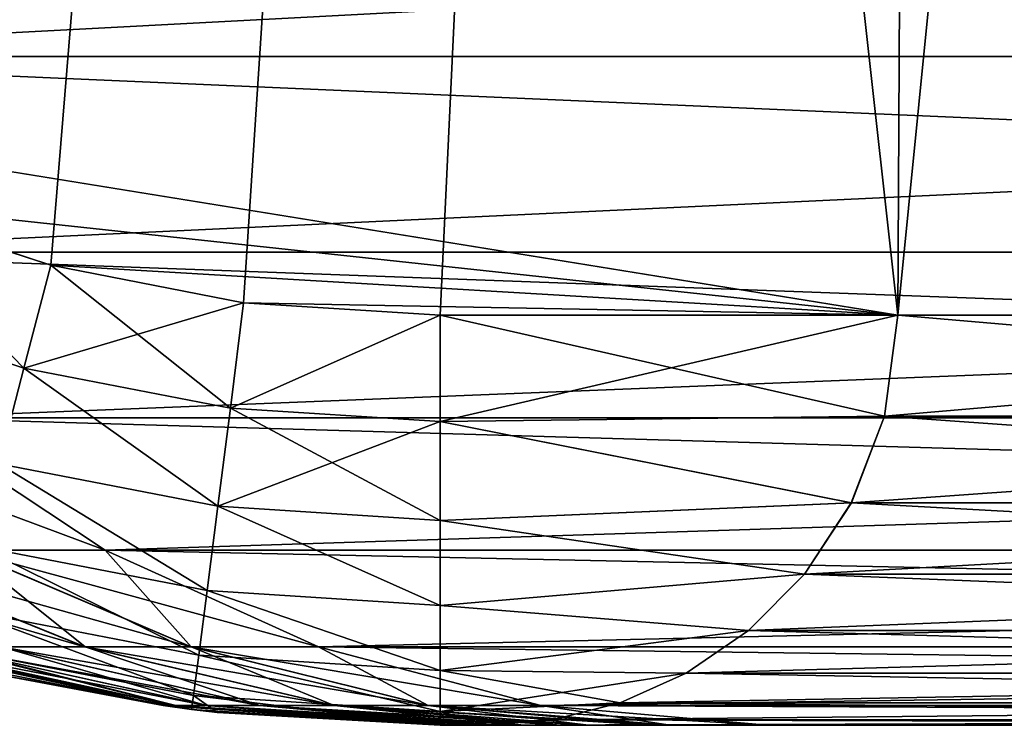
# Model space of a CAD drawing. Header units: millimetres. Extents: x -44.7 to 52.5, y -25.6 to 0.
# Tile 9 of 256: x -36.3 to -34.4, y -25 to -23.6. Entities that reach past the tile are written whole.
import ezdxf

# ---------------------------------------------------------------- set-up
doc = ezdxf.new("R2010")
doc.units = ezdxf.units.MM
doc.header["$LTSCALE"] = 65.185185
for name, color, linetype in [('187', 7, 'CONTINUOUS'), ('189', 7, 'CONTINUOUS'), ('19', 7, 'CONTINUOUS'), ('190', 7, 'CONTINUOUS'), ('191', 7, 'CONTINUOUS'), ('192', 7, 'CONTINUOUS'), ('193', 7, 'CONTINUOUS'), ('2', 7, 'CONTINUOUS'), ('20', 7, 'CONTINUOUS'), ('21', 7, 'CONTINUOUS'), ('22', 7, 'CONTINUOUS'), ('23', 7, 'CONTINUOUS'), ('624', 7, 'CONTINUOUS'), ('625', 7, 'CONTINUOUS'), ('79', 7, 'CONTINUOUS'), ('80', 7, 'CONTINUOUS'), ('81', 7, 'CONTINUOUS'), ('83', 7, 'CONTINUOUS'), ('84', 7, 'CONTINUOUS'), ('85', 7, 'CONTINUOUS')]:
    doc.layers.add(name, color=color, linetype=linetype)

msp = doc.modelspace()

# ---------------------------------------------------------------- linework, layer by layer
at = {"layer": '187', "linetype": 'Continuous'}
for points in [[(-34.6267, -24.2042, 15.1267), (-32.3474, -24.4002, 15.1522), (-34.6522, -24.4002, 15.1526), (-34.6267, -24.2042, 15.1267)], [(-34.6267, -24.2042, 15.1267), (-32.3733, -24.2042, 15.1267), (-32.3474, -24.4002, 15.1522), (-34.6267, -24.2042, 15.1267)], [(-34.6522, -24.4002, 15.1526), (-32.2832, -24.5684, 15.2166), (-34.7166, -24.5684, 15.2168), (-34.6522, -24.4002, 15.1526)], [(-32.3474, -24.4002, 15.1522), (-32.2832, -24.5684, 15.2166), (-34.6522, -24.4002, 15.1526), (-32.3474, -24.4002, 15.1522)], [(-34.7166, -24.5684, 15.2168), (-32.1924, -24.7066, 15.3076), (-34.8076, -24.7066, 15.3076), (-34.7166, -24.5684, 15.2168)], [(-32.2832, -24.5684, 15.2166), (-32.1924, -24.7066, 15.3076), (-34.7166, -24.5684, 15.2168), (-32.2832, -24.5684, 15.2166)], [(-34.8076, -24.7066, 15.3076), (-32.0835, -24.8162, 15.4166), (-34.9166, -24.8162, 15.4165), (-34.8076, -24.7066, 15.3076)], [(-32.1924, -24.7066, 15.3076), (-32.0835, -24.8162, 15.4166), (-34.8076, -24.7066, 15.3076), (-32.1924, -24.7066, 15.3076)], [(-34.9166, -24.8162, 15.4165), (-31.9626, -24.8989, 15.5375), (-35.0375, -24.8989, 15.5374), (-34.9166, -24.8162, 15.4165)], [(-32.0835, -24.8162, 15.4166), (-31.9626, -24.8989, 15.5375), (-34.9166, -24.8162, 15.4165), (-32.0835, -24.8162, 15.4166)], [(-35.0375, -24.8989, 15.5374), (-31.8344, -24.9562, 15.6657), (-35.1657, -24.9562, 15.6656), (-35.0375, -24.8989, 15.5374)], [(-31.9626, -24.8989, 15.5375), (-31.8344, -24.9562, 15.6657), (-35.0375, -24.8989, 15.5374), (-31.9626, -24.8989, 15.5375)], [(-35.1657, -24.9562, 15.6656), (-31.7032, -24.9894, 15.7969), (-35.2969, -24.9894, 15.7968), (-35.1657, -24.9562, 15.6656)], [(-31.8344, -24.9562, 15.6657), (-31.7032, -24.9894, 15.7969), (-35.1657, -24.9562, 15.6656), (-31.8344, -24.9562, 15.6657)], [(-31.5733, -25, 15.9267), (-35.4267, -25, 15.9267), (-35.2969, -24.9894, 15.7968), (-31.5733, -25, 15.9267)], [(-31.7032, -24.9894, 15.7969), (-31.5733, -25, 15.9267), (-35.2969, -24.9894, 15.7968), (-31.7032, -24.9894, 15.7969)]]:
    msp.add_3dface(points, dxfattribs=at)
at = {"layer": '189', "linetype": 'Continuous'}
for points in [[(-32.3733, -24.2042, -15.1267), (-34.6267, -24.2042, -15.1267), (-34.6526, -24.4002, -15.1522), (-32.3733, -24.2042, -15.1267)], [(-32.3478, -24.4002, -15.1526), (-32.3733, -24.2042, -15.1267), (-34.6526, -24.4002, -15.1522), (-32.3478, -24.4002, -15.1526)], [(-32.2834, -24.5684, -15.2168), (-32.3478, -24.4002, -15.1526), (-34.7168, -24.5684, -15.2166), (-32.2834, -24.5684, -15.2168)], [(-34.7168, -24.5684, -15.2166), (-32.3478, -24.4002, -15.1526), (-34.6526, -24.4002, -15.1522), (-34.7168, -24.5684, -15.2166)], [(-32.1924, -24.7066, -15.3076), (-32.2834, -24.5684, -15.2168), (-34.8076, -24.7066, -15.3076), (-32.1924, -24.7066, -15.3076)], [(-34.8076, -24.7066, -15.3076), (-32.2834, -24.5684, -15.2168), (-34.7168, -24.5684, -15.2166), (-34.8076, -24.7066, -15.3076)], [(-32.0834, -24.8162, -15.4165), (-32.1924, -24.7066, -15.3076), (-34.9165, -24.8162, -15.4166), (-32.0834, -24.8162, -15.4165)], [(-34.9165, -24.8162, -15.4166), (-32.1924, -24.7066, -15.3076), (-34.8076, -24.7066, -15.3076), (-34.9165, -24.8162, -15.4166)], [(-31.9625, -24.8989, -15.5374), (-32.0834, -24.8162, -15.4165), (-35.0374, -24.8989, -15.5375), (-31.9625, -24.8989, -15.5374)], [(-35.0374, -24.8989, -15.5375), (-32.0834, -24.8162, -15.4165), (-34.9165, -24.8162, -15.4166), (-35.0374, -24.8989, -15.5375)], [(-31.8343, -24.9562, -15.6656), (-31.9625, -24.8989, -15.5374), (-35.1656, -24.9562, -15.6657), (-31.8343, -24.9562, -15.6656)], [(-35.1656, -24.9562, -15.6657), (-31.9625, -24.8989, -15.5374), (-35.0374, -24.8989, -15.5375), (-35.1656, -24.9562, -15.6657)], [(-31.7031, -24.9894, -15.7968), (-31.8343, -24.9562, -15.6656), (-35.2968, -24.9894, -15.7969), (-31.7031, -24.9894, -15.7968)], [(-35.2968, -24.9894, -15.7969), (-31.8343, -24.9562, -15.6656), (-35.1656, -24.9562, -15.6657), (-35.2968, -24.9894, -15.7969)], [(-35.4267, -25, -15.9267), (-31.5733, -25, -15.9267), (-31.7031, -24.9894, -15.7968), (-35.4267, -25, -15.9267)], [(-35.4267, -25, -15.9267), (-31.7031, -24.9894, -15.7968), (-35.2968, -24.9894, -15.7969), (-35.4267, -25, -15.9267)]]:
    msp.add_3dface(points, dxfattribs=at)
at = {"layer": '19', "linetype": 'Continuous'}
for points in [[(-37.2219, -23.7021, -23.6564), (-37.4884, -23.2722, -23.843), (-28.8195, -23.7021, -35.6564), (-37.2219, -23.7021, -23.6564)], [(-28.8195, -23.7021, -35.6564), (-37.4884, -23.2722, -23.843), (-29.086, -23.2722, -35.843), (-28.8195, -23.7021, -35.6564)], [(-36.9083, -24.0817, -23.4368), (-37.2219, -23.7021, -23.6564), (-28.5058, -24.0817, -35.4368), (-36.9083, -24.0817, -23.4368)], [(-28.5058, -24.0817, -35.4368), (-37.2219, -23.7021, -23.6564), (-28.8195, -23.7021, -35.6564), (-28.5058, -24.0817, -35.4368)], [(-36.5538, -24.4033, -23.1886), (-36.9083, -24.0817, -23.4368), (-28.1513, -24.4033, -35.1886), (-36.5538, -24.4033, -23.1886)], [(-28.1513, -24.4033, -35.1886), (-36.9083, -24.0817, -23.4368), (-28.5058, -24.0817, -35.4368), (-28.1513, -24.4033, -35.1886)], [(-36.1655, -24.6603, -22.9167), (-36.5538, -24.4033, -23.1886), (-27.7631, -24.6603, -34.9167), (-36.1655, -24.6603, -22.9167)], [(-27.7631, -24.6603, -34.9167), (-36.5538, -24.4033, -23.1886), (-28.1513, -24.4033, -35.1886), (-27.7631, -24.6603, -34.9167)], [(-35.7514, -24.8478, -22.6268), (-36.1655, -24.6603, -22.9167), (-27.3489, -24.8478, -34.6268), (-35.7514, -24.8478, -22.6268)], [(-27.3489, -24.8478, -34.6268), (-36.1655, -24.6603, -22.9167), (-27.7631, -24.6603, -34.9167), (-27.3489, -24.8478, -34.6268)], [(-35.3197, -24.9617, -22.3245), (-35.7514, -24.8478, -22.6268), (-26.9173, -24.9617, -34.3245), (-35.3197, -24.9617, -22.3245)], [(-26.9173, -24.9617, -34.3245), (-35.7514, -24.8478, -22.6268), (-27.3489, -24.8478, -34.6268), (-26.9173, -24.9617, -34.3245)], [(-26.4767, -25, -34.016), (-34.8792, -25, -22.016), (-35.3197, -24.9617, -22.3245), (-26.4767, -25, -34.016)], [(-26.4767, -25, -34.016), (-35.3197, -24.9617, -22.3245), (-26.9173, -24.9617, -34.3245), (-26.4767, -25, -34.016)]]:
    msp.add_3dface(points, dxfattribs=at)
at = {"layer": '190', "linetype": 'Continuous'}
for points in [[(-34.6526, -24.4002, -15.1522), (-34.6267, -24.2042, -15.1267), (-34.6522, -24.4002, -13.7526), (-34.6526, -24.4002, -15.1522)], [(-34.6267, -24.2042, -15.1267), (-34.6267, -24.2042, -13.7267), (-34.6522, -24.4002, -13.7526), (-34.6267, -24.2042, -15.1267)], [(-34.7168, -24.5684, -15.2166), (-34.6526, -24.4002, -15.1522), (-34.7166, -24.5684, -13.8168), (-34.7168, -24.5684, -15.2166)], [(-34.7166, -24.5684, -13.8168), (-34.6526, -24.4002, -15.1522), (-34.6522, -24.4002, -13.7526), (-34.7166, -24.5684, -13.8168)], [(-34.8076, -24.7066, -15.3076), (-34.7168, -24.5684, -15.2166), (-34.8076, -24.7066, -13.9076), (-34.8076, -24.7066, -15.3076)], [(-34.8076, -24.7066, -13.9076), (-34.7168, -24.5684, -15.2166), (-34.7166, -24.5684, -13.8168), (-34.8076, -24.7066, -13.9076)], [(-34.9165, -24.8162, -15.4166), (-34.8076, -24.7066, -15.3076), (-34.9166, -24.8162, -14.0165), (-34.9165, -24.8162, -15.4166)], [(-34.9166, -24.8162, -14.0165), (-34.8076, -24.7066, -15.3076), (-34.8076, -24.7066, -13.9076), (-34.9166, -24.8162, -14.0165)], [(-35.0374, -24.8989, -15.5375), (-34.9165, -24.8162, -15.4166), (-35.0375, -24.8989, -14.1374), (-35.0374, -24.8989, -15.5375)], [(-35.0375, -24.8989, -14.1374), (-34.9165, -24.8162, -15.4166), (-34.9166, -24.8162, -14.0165), (-35.0375, -24.8989, -14.1374)], [(-35.1656, -24.9562, -15.6657), (-35.0374, -24.8989, -15.5375), (-35.1657, -24.9562, -14.2656), (-35.1656, -24.9562, -15.6657)], [(-35.1657, -24.9562, -14.2656), (-35.0374, -24.8989, -15.5375), (-35.0375, -24.8989, -14.1374), (-35.1657, -24.9562, -14.2656)], [(-35.2968, -24.9894, -15.7969), (-35.1656, -24.9562, -15.6657), (-35.2969, -24.9894, -14.3968), (-35.2968, -24.9894, -15.7969)], [(-35.2969, -24.9894, -14.3968), (-35.1656, -24.9562, -15.6657), (-35.1657, -24.9562, -14.2656), (-35.2969, -24.9894, -14.3968)], [(-35.4267, -25, -14.5267), (-35.4267, -25, -15.9267), (-35.2968, -24.9894, -15.7969), (-35.4267, -25, -14.5267)], [(-35.4267, -25, -14.5267), (-35.2968, -24.9894, -15.7969), (-35.2969, -24.9894, -14.3968), (-35.4267, -25, -14.5267)]]:
    msp.add_3dface(points, dxfattribs=at)
at = {"layer": '191', "linetype": 'Continuous'}
for points in [[(-34.6267, -24.2042, -13.7267), (-35.5148, -24.2042, -13.7267), (-35.5148, -24.4104, -13.7549), (-34.6267, -24.2042, -13.7267)], [(-34.6522, -24.4002, -13.7526), (-34.6267, -24.2042, -13.7267), (-35.5148, -24.4104, -13.7549), (-34.6522, -24.4002, -13.7526)], [(-34.7166, -24.5684, -13.8168), (-34.6522, -24.4002, -13.7526), (-35.5148, -24.4104, -13.7549), (-34.7166, -24.5684, -13.8168)], [(-35.5148, -24.6024, -13.8353), (-34.7166, -24.5684, -13.8168), (-35.5148, -24.4104, -13.7549), (-35.5148, -24.6024, -13.8353)], [(-34.8076, -24.7066, -13.9076), (-34.7166, -24.5684, -13.8168), (-35.5148, -24.6024, -13.8353), (-34.8076, -24.7066, -13.9076)], [(-35.5148, -24.7672, -13.9625), (-34.8076, -24.7066, -13.9076), (-35.5148, -24.6024, -13.8353), (-35.5148, -24.7672, -13.9625)], [(-34.9166, -24.8162, -14.0165), (-34.8076, -24.7066, -13.9076), (-35.5148, -24.7672, -13.9625), (-34.9166, -24.8162, -14.0165)], [(-35.5148, -24.8935, -14.1279), (-34.9166, -24.8162, -14.0165), (-35.5148, -24.7672, -13.9625), (-35.5148, -24.8935, -14.1279)], [(-35.0375, -24.8989, -14.1374), (-34.9166, -24.8162, -14.0165), (-35.5148, -24.8935, -14.1279), (-35.0375, -24.8989, -14.1374)], [(-35.5148, -24.9729, -14.3203), (-35.0375, -24.8989, -14.1374), (-35.5148, -24.8935, -14.1279), (-35.5148, -24.9729, -14.3203)], [(-35.1657, -24.9562, -14.2656), (-35.0375, -24.8989, -14.1374), (-35.5148, -24.9729, -14.3203), (-35.1657, -24.9562, -14.2656)], [(-35.2969, -24.9894, -14.3968), (-35.1657, -24.9562, -14.2656), (-35.5148, -24.9729, -14.3203), (-35.2969, -24.9894, -14.3968)], [(-35.5148, -25, -14.5267), (-35.2969, -24.9894, -14.3968), (-35.5148, -24.9729, -14.3203), (-35.5148, -25, -14.5267)], [(-35.5148, -25, -14.5267), (-35.4267, -25, -14.5267), (-35.2969, -24.9894, -14.3968), (-35.5148, -25, -14.5267)]]:
    msp.add_3dface(points, dxfattribs=at)
at = {"layer": '192', "linetype": 'Continuous'}
for points in [[(-36.3232, -24.3069, -13.7544), (-36.6336, -23.9878, -13.7256), (-36.7111, -24.179, -13.7537), (-36.3232, -24.3069, -13.7544)], [(-36.2711, -24.1072, -13.7262), (-36.6336, -23.9878, -13.7256), (-36.3232, -24.3069, -13.7544), (-36.2711, -24.1072, -13.7262)], [(-35.8965, -24.1798, -13.7266), (-36.2711, -24.1072, -13.7262), (-36.3232, -24.3069, -13.7544), (-35.8965, -24.1798, -13.7266)], [(-36.3717, -24.4927, -13.8348), (-36.3232, -24.3069, -13.7544), (-36.7111, -24.179, -13.7537), (-36.3717, -24.4927, -13.8348)], [(-35.9221, -24.3844, -13.7548), (-35.8965, -24.1798, -13.7266), (-36.3232, -24.3069, -13.7544), (-35.9221, -24.3844, -13.7548)], [(-35.5148, -24.2042, -13.7267), (-35.8965, -24.1798, -13.7266), (-35.9221, -24.3844, -13.7548), (-35.5148, -24.2042, -13.7267)], [(-35.5148, -24.4104, -13.7549), (-35.5148, -24.2042, -13.7267), (-35.9221, -24.3844, -13.7548), (-35.5148, -24.4104, -13.7549)], [(-36.3717, -24.4927, -13.8348), (-35.9466, -24.5749, -13.8352), (-36.3232, -24.3069, -13.7544), (-36.3717, -24.4927, -13.8348)], [(-35.9466, -24.5749, -13.8352), (-35.9221, -24.3844, -13.7548), (-36.3232, -24.3069, -13.7544), (-35.9466, -24.5749, -13.8352)], [(-35.9466, -24.5749, -13.8352), (-35.5148, -24.4104, -13.7549), (-35.9221, -24.3844, -13.7548), (-35.9466, -24.5749, -13.8352)], [(-35.5148, -24.6024, -13.8353), (-35.5148, -24.4104, -13.7549), (-35.9466, -24.5749, -13.8352), (-35.5148, -24.6024, -13.8353)], [(-36.4135, -24.6521, -13.962), (-35.9676, -24.7383, -13.9624), (-36.3717, -24.4927, -13.8348), (-36.4135, -24.6521, -13.962)], [(-35.9676, -24.7383, -13.9624), (-35.9466, -24.5749, -13.8352), (-36.3717, -24.4927, -13.8348), (-35.9676, -24.7383, -13.9624)], [(-35.9676, -24.7383, -13.9624), (-35.5148, -24.7672, -13.9625), (-35.9466, -24.5749, -13.8352), (-35.9676, -24.7383, -13.9624)], [(-35.5148, -24.7672, -13.9625), (-35.5148, -24.6024, -13.8353), (-35.9466, -24.5749, -13.8352), (-35.5148, -24.7672, -13.9625)], [(-36.4455, -24.7743, -14.1274), (-35.9837, -24.8636, -14.1278), (-36.4135, -24.6521, -13.962), (-36.4455, -24.7743, -14.1274)], [(-35.9837, -24.8636, -14.1278), (-35.9676, -24.7383, -13.9624), (-36.4135, -24.6521, -13.962), (-35.9837, -24.8636, -14.1278)], [(-35.9837, -24.8636, -14.1278), (-35.5148, -24.8935, -14.1279), (-35.9676, -24.7383, -13.9624), (-35.9837, -24.8636, -14.1278)], [(-35.5148, -24.8935, -14.1279), (-35.5148, -24.7672, -13.9625), (-35.9676, -24.7383, -13.9624), (-35.5148, -24.8935, -14.1279)], [(-36.4658, -24.8511, -14.3198), (-35.994, -24.9423, -14.3202), (-36.4455, -24.7743, -14.1274), (-36.4658, -24.8511, -14.3198)], [(-35.994, -24.9423, -14.3202), (-35.9837, -24.8636, -14.1278), (-36.4455, -24.7743, -14.1274), (-35.994, -24.9423, -14.3202)], [(-36.3745, -24.9015, -14.5263), (-35.9976, -24.9692, -14.5266), (-36.4658, -24.8511, -14.3198), (-36.3745, -24.9015, -14.5263)], [(-35.9976, -24.9692, -14.5266), (-35.994, -24.9423, -14.3202), (-36.4658, -24.8511, -14.3198), (-35.9976, -24.9692, -14.5266)], [(-35.994, -24.9423, -14.3202), (-35.5148, -24.9729, -14.3203), (-35.9837, -24.8636, -14.1278), (-35.994, -24.9423, -14.3202)], [(-35.5148, -24.9729, -14.3203), (-35.5148, -24.8935, -14.1279), (-35.9837, -24.8636, -14.1278), (-35.5148, -24.9729, -14.3203)], [(-35.9976, -24.9692, -14.5266), (-35.9475, -24.9753, -14.5266), (-35.994, -24.9423, -14.3202), (-35.9976, -24.9692, -14.5266)], [(-35.9475, -24.9753, -14.5266), (-35.5148, -25, -14.5267), (-35.994, -24.9423, -14.3202), (-35.9475, -24.9753, -14.5266)], [(-35.5148, -25, -14.5267), (-35.5148, -24.9729, -14.3203), (-35.994, -24.9423, -14.3202), (-35.5148, -25, -14.5267)]]:
    msp.add_3dface(points, dxfattribs=at)
at = {"layer": '193', "linetype": 'Continuous'}
for points in [[(-34.6267, -24.2042, 13.7267), (-34.6522, -24.4002, 15.1526), (-34.6526, -24.4002, 13.7522), (-34.6267, -24.2042, 13.7267)], [(-34.6267, -24.2042, 13.7267), (-34.6267, -24.2042, 15.1267), (-34.6522, -24.4002, 15.1526), (-34.6267, -24.2042, 13.7267)], [(-34.6526, -24.4002, 13.7522), (-34.7166, -24.5684, 15.2168), (-34.7168, -24.5684, 13.8166), (-34.6526, -24.4002, 13.7522)], [(-34.6522, -24.4002, 15.1526), (-34.7166, -24.5684, 15.2168), (-34.6526, -24.4002, 13.7522), (-34.6522, -24.4002, 15.1526)], [(-34.7166, -24.5684, 15.2168), (-34.8076, -24.7066, 15.3076), (-34.7168, -24.5684, 13.8166), (-34.7166, -24.5684, 15.2168)], [(-34.7168, -24.5684, 13.8166), (-34.8076, -24.7066, 15.3076), (-34.8076, -24.7066, 13.9076), (-34.7168, -24.5684, 13.8166)], [(-34.8076, -24.7066, 15.3076), (-34.9166, -24.8162, 15.4165), (-34.8076, -24.7066, 13.9076), (-34.8076, -24.7066, 15.3076)], [(-34.8076, -24.7066, 13.9076), (-34.9166, -24.8162, 15.4165), (-34.9165, -24.8162, 14.0166), (-34.8076, -24.7066, 13.9076)], [(-34.9166, -24.8162, 15.4165), (-35.0375, -24.8989, 15.5374), (-34.9165, -24.8162, 14.0166), (-34.9166, -24.8162, 15.4165)], [(-34.9165, -24.8162, 14.0166), (-35.0375, -24.8989, 15.5374), (-35.0374, -24.8989, 14.1375), (-34.9165, -24.8162, 14.0166)], [(-35.0375, -24.8989, 15.5374), (-35.1657, -24.9562, 15.6656), (-35.0374, -24.8989, 14.1375), (-35.0375, -24.8989, 15.5374)], [(-35.0374, -24.8989, 14.1375), (-35.1657, -24.9562, 15.6656), (-35.1656, -24.9562, 14.2657), (-35.0374, -24.8989, 14.1375)], [(-35.1657, -24.9562, 15.6656), (-35.2969, -24.9894, 15.7968), (-35.1656, -24.9562, 14.2657), (-35.1657, -24.9562, 15.6656)], [(-35.1656, -24.9562, 14.2657), (-35.2969, -24.9894, 15.7968), (-35.2968, -24.9894, 14.3969), (-35.1656, -24.9562, 14.2657)], [(-35.4267, -25, 15.9267), (-35.4267, -25, 14.5267), (-35.2968, -24.9894, 14.3969), (-35.4267, -25, 15.9267)], [(-35.2969, -24.9894, 15.7968), (-35.4267, -25, 15.9267), (-35.2968, -24.9894, 14.3969), (-35.2969, -24.9894, 15.7968)]]:
    msp.add_3dface(points, dxfattribs=at)
at = {"layer": '2', "linetype": 'Continuous'}
for points in [[(-35.4887, -25, -20.4282), (-35.4424, -25, -20.7095), (-35.5148, -25, -14.5267), (-35.4887, -25, -20.4282)], [(-35.5148, -25, -14.5267), (-35.4424, -25, -20.7095), (-35.4267, -25, -15.9267), (-35.5148, -25, -14.5267)], [(-35.4967, -25, -20.3564), (-35.4887, -25, -20.4282), (-35.5148, -25, -14.5267), (-35.4967, -25, -20.3564)], [(-35.5148, -25, -20), (-35.4967, -25, -20.3564), (-35.5148, -25, -14.5267), (-35.5148, -25, -20)], [(-35.4267, -25, -14.5267), (-35.5148, -25, -14.5267), (-35.4267, -25, -15.9267), (-35.4267, -25, -14.5267)], [(-35.5148, -25, 14.5267), (-35.4267, -25, 14.5267), (-35.5148, -25, 20), (-35.5148, -25, 14.5267)], [(-35.5148, -25, 20), (-35.4267, -25, 14.5267), (-35.4966, -25, 20.3578), (-35.5148, -25, 20)], [(-35.4966, -25, 20.3578), (-35.4267, -25, 14.5267), (-35.4886, -25, 20.4284), (-35.4966, -25, 20.3578)], [(-35.4886, -25, 20.4284), (-35.4267, -25, 14.5267), (-35.4422, -25, 20.7109), (-35.4886, -25, 20.4284)], [(-35.4424, -25, -20.7095), (-35.4105, -25, -20.85), (-35.4267, -25, -15.9267), (-35.4424, -25, -20.7095)], [(-35.4267, -25, 14.5267), (-35.4267, -25, 15.9267), (-35.4422, -25, 20.7109), (-35.4267, -25, 14.5267)], [(-35.4422, -25, 20.7109), (-35.4267, -25, 15.9267), (-35.4104, -25, 20.8503), (-35.4422, -25, 20.7109)], [(-35.0695, -25, -21.7125), (-34.8792, -25, -22.016), (-35.4267, -25, -15.9267), (-35.0695, -25, -21.7125)], [(-35.4267, -25, -15.9267), (-34.8792, -25, -22.016), (-31.5733, -25, -15.9267), (-35.4267, -25, -15.9267)], [(-35.1035, -25, -21.6501), (-35.0695, -25, -21.7125), (-35.4267, -25, -15.9267), (-35.1035, -25, -21.6501)], [(-35.2274, -25, -21.392), (-35.1035, -25, -21.6501), (-35.4267, -25, -15.9267), (-35.2274, -25, -21.392)], [(-35.2814, -25, -21.2596), (-35.2274, -25, -21.392), (-35.4267, -25, -15.9267), (-35.2814, -25, -21.2596)], [(-35.3524, -25, -21.0563), (-35.2814, -25, -21.2596), (-35.4267, -25, -15.9267), (-35.3524, -25, -21.0563)], [(-35.4105, -25, -20.85), (-35.3524, -25, -21.0563), (-35.4267, -25, -15.9267), (-35.4105, -25, -20.85)], [(-35.4267, -25, 15.9267), (-31.5733, -25, 15.9267), (-35.4104, -25, 20.8503), (-35.4267, -25, 15.9267)], [(-35.4104, -25, 20.8503), (-31.5733, -25, 15.9267), (-35.352, -25, 21.0576), (-35.4104, -25, 20.8503)], [(-35.352, -25, 21.0576), (-31.5733, -25, 15.9267), (-35.2812, -25, 21.2598), (-35.352, -25, 21.0576)], [(-35.2812, -25, 21.2598), (-31.5733, -25, 15.9267), (-35.2268, -25, 21.3933), (-35.2812, -25, 21.2598)], [(-35.2268, -25, 21.3933), (-31.5733, -25, 15.9267), (-35.1034, -25, 21.6502), (-35.2268, -25, 21.3933)], [(-35.1034, -25, 21.6502), (-31.5733, -25, 15.9267), (-35.0688, -25, 21.7137), (-35.1034, -25, 21.6502)], [(-35.0688, -25, 21.7137), (-31.5733, -25, 15.9267), (-34.8792, -25, 22.016), (-35.0688, -25, 21.7137)], [(-34.8792, -25, -22.016), (-26.4767, -25, -34.016), (-29.6687, -25, -25.5938), (-34.8792, -25, -22.016)], [(-31.5733, -25, -15.9267), (-34.8792, -25, -22.016), (-29.9624, -25, -24.5465), (-31.5733, -25, -15.9267)], [(-29.9624, -25, -24.5465), (-34.8792, -25, -22.016), (-29.8517, -25, -25.0787), (-29.9624, -25, -24.5465)], [(-29.8517, -25, -25.0787), (-34.8792, -25, -22.016), (-29.6687, -25, -25.5938), (-29.8517, -25, -25.0787)], [(-34.8792, -25, 22.016), (-31.5733, -25, 15.9267), (-30, -25, 24), (-34.8792, -25, 22.016)], [(-26.4767, -25, 34.016), (-34.8792, -25, 22.016), (-28.3065, -25, 27.2679), (-26.4767, -25, 34.016)], [(-28.3065, -25, 27.2679), (-34.8792, -25, 22.016), (-28.7299, -25, 26.9236), (-28.3065, -25, 27.2679)], [(-28.7299, -25, 26.9236), (-34.8792, -25, 22.016), (-29.1031, -25, 26.5238), (-28.7299, -25, 26.9236)], [(-29.1031, -25, 26.5238), (-34.8792, -25, 22.016), (-29.4174, -25, 26.0785), (-29.1031, -25, 26.5238)], [(-29.4174, -25, 26.0785), (-34.8792, -25, 22.016), (-29.6687, -25, 25.5938), (-29.4174, -25, 26.0785)], [(-29.6687, -25, 25.5938), (-34.8792, -25, 22.016), (-29.8517, -25, 25.0787), (-29.6687, -25, 25.5938)], [(-29.8517, -25, 25.0787), (-34.8792, -25, 22.016), (-29.9624, -25, 24.5465), (-29.8517, -25, 25.0787)], [(-29.9624, -25, 24.5465), (-34.8792, -25, 22.016), (-30, -25, 24), (-29.9624, -25, 24.5465)]]:
    msp.add_3dface(points, dxfattribs=at)
at = {"layer": '20', "linetype": 'Continuous'}
for points in [[(-36.4404, -24.6603, -22.4783), (-36.8543, -24.4033, -22.7092), (-36.1655, -24.6603, -22.9167), (-36.4404, -24.6603, -22.4783)], [(-36.1655, -24.6603, -22.9167), (-36.8543, -24.4033, -22.7092), (-36.5538, -24.4033, -23.1886), (-36.1655, -24.6603, -22.9167)], [(-36.368, -24.8478, -21.3762), (-36.8501, -24.6603, -21.5282), (-36.2053, -24.8478, -21.8135), (-36.368, -24.8478, -21.3762)], [(-36.2053, -24.8478, -21.8135), (-36.8501, -24.6603, -21.5282), (-36.6695, -24.6603, -22.0137), (-36.2053, -24.8478, -21.8135)], [(-36.2053, -24.8478, -21.8135), (-36.6695, -24.6603, -22.0137), (-35.999, -24.8478, -22.2319), (-36.2053, -24.8478, -21.8135)], [(-35.999, -24.8478, -22.2319), (-36.6695, -24.6603, -22.0137), (-36.4404, -24.6603, -22.4783), (-35.999, -24.8478, -22.2319)], [(-35.999, -24.8478, -22.2319), (-36.4404, -24.6603, -22.4783), (-35.7514, -24.8478, -22.6268), (-35.999, -24.8478, -22.2319)], [(-35.7514, -24.8478, -22.6268), (-36.4404, -24.6603, -22.4783), (-36.1655, -24.6603, -22.9167), (-35.7514, -24.8478, -22.6268)], [(-36.0527, -24.9617, -20), (-36.5796, -24.8478, -20), (-36.0318, -24.9617, -20.4103), (-36.0527, -24.9617, -20)], [(-36.0318, -24.9617, -20.4103), (-36.5796, -24.8478, -20), (-36.5561, -24.8478, -20.4636), (-36.0318, -24.9617, -20.4103)], [(-36.0318, -24.9617, -20.4103), (-36.5561, -24.8478, -20.4636), (-35.9692, -24.9617, -20.8183), (-36.0318, -24.9617, -20.4103)], [(-35.9692, -24.9617, -20.8183), (-36.5561, -24.8478, -20.4636), (-36.4853, -24.8478, -20.9247), (-35.9692, -24.9617, -20.8183)], [(-35.9692, -24.9617, -20.8183), (-36.4853, -24.8478, -20.9247), (-35.8653, -24.9617, -21.2179), (-35.9692, -24.9617, -20.8183)], [(-35.8653, -24.9617, -21.2179), (-36.4853, -24.8478, -20.9247), (-36.368, -24.8478, -21.3762), (-35.8653, -24.9617, -21.2179)], [(-35.8653, -24.9617, -21.2179), (-36.368, -24.8478, -21.3762), (-35.7214, -24.9617, -21.6048), (-35.8653, -24.9617, -21.2179)], [(-35.7214, -24.9617, -21.6048), (-36.368, -24.8478, -21.3762), (-36.2053, -24.8478, -21.8135), (-35.7214, -24.9617, -21.6048)], [(-35.7214, -24.9617, -21.6048), (-36.2053, -24.8478, -21.8135), (-35.5388, -24.9617, -21.9751), (-35.7214, -24.9617, -21.6048)], [(-35.5388, -24.9617, -21.9751), (-36.2053, -24.8478, -21.8135), (-35.999, -24.8478, -22.2319), (-35.5388, -24.9617, -21.9751)], [(-35.5388, -24.9617, -21.9751), (-35.999, -24.8478, -22.2319), (-35.3197, -24.9617, -22.3245), (-35.5388, -24.9617, -21.9751)], [(-35.3197, -24.9617, -22.3245), (-35.999, -24.8478, -22.2319), (-35.7514, -24.8478, -22.6268), (-35.3197, -24.9617, -22.3245)], [(-35.4967, -25, -20.3564), (-35.5148, -25, -20), (-36.0527, -24.9617, -20), (-35.4967, -25, -20.3564)], [(-35.4967, -25, -20.3564), (-36.0527, -24.9617, -20), (-36.0318, -24.9617, -20.4103), (-35.4967, -25, -20.3564)], [(-35.4424, -25, -20.7095), (-35.4887, -25, -20.4282), (-36.0318, -24.9617, -20.4103), (-35.4424, -25, -20.7095)], [(-35.4424, -25, -20.7095), (-36.0318, -24.9617, -20.4103), (-35.9692, -24.9617, -20.8183), (-35.4424, -25, -20.7095)], [(-35.4887, -25, -20.4282), (-35.4967, -25, -20.3564), (-36.0318, -24.9617, -20.4103), (-35.4887, -25, -20.4282)], [(-35.3524, -25, -21.0563), (-35.4105, -25, -20.85), (-35.9692, -24.9617, -20.8183), (-35.3524, -25, -21.0563)], [(-35.3524, -25, -21.0563), (-35.9692, -24.9617, -20.8183), (-35.8653, -24.9617, -21.2179), (-35.3524, -25, -21.0563)], [(-35.4105, -25, -20.85), (-35.4424, -25, -20.7095), (-35.9692, -24.9617, -20.8183), (-35.4105, -25, -20.85)], [(-35.2274, -25, -21.392), (-35.2814, -25, -21.2596), (-35.8653, -24.9617, -21.2179), (-35.2274, -25, -21.392)], [(-35.2274, -25, -21.392), (-35.8653, -24.9617, -21.2179), (-35.7214, -24.9617, -21.6048), (-35.2274, -25, -21.392)], [(-35.2814, -25, -21.2596), (-35.3524, -25, -21.0563), (-35.8653, -24.9617, -21.2179), (-35.2814, -25, -21.2596)], [(-35.0695, -25, -21.7125), (-35.1035, -25, -21.6501), (-35.7214, -24.9617, -21.6048), (-35.0695, -25, -21.7125)], [(-35.0695, -25, -21.7125), (-35.7214, -24.9617, -21.6048), (-35.5388, -24.9617, -21.9751), (-35.0695, -25, -21.7125)], [(-35.1035, -25, -21.6501), (-35.2274, -25, -21.392), (-35.7214, -24.9617, -21.6048), (-35.1035, -25, -21.6501)], [(-34.8792, -25, -22.016), (-35.0695, -25, -21.7125), (-35.5388, -24.9617, -21.9751), (-34.8792, -25, -22.016)], [(-34.8792, -25, -22.016), (-35.5388, -24.9617, -21.9751), (-35.3197, -24.9617, -22.3245), (-34.8792, -25, -22.016)]]:
    msp.add_3dface(points, dxfattribs=at)
at = {"layer": '21', "linetype": 'Continuous'}
for points in [[(-36.0527, -24.9617, 20), (-36.5796, -24.8478, 20), (-36.3744, -24.9015, 14.5263), (-36.0527, -24.9617, 20)], [(-36.0527, -24.9617, -20), (-36.4729, -24.8773, -14.5262), (-36.5796, -24.8478, -20), (-36.0527, -24.9617, -20)], [(-36.3745, -24.9015, -14.5263), (-36.4729, -24.8773, -14.5262), (-36.0527, -24.9617, -20), (-36.3745, -24.9015, -14.5263)], [(-35.9976, -24.9692, -14.5266), (-36.3745, -24.9015, -14.5263), (-36.0527, -24.9617, -20), (-35.9976, -24.9692, -14.5266)], [(-35.9976, -24.9692, 14.5266), (-36.0527, -24.9617, 20), (-36.3744, -24.9015, 14.5263), (-35.9976, -24.9692, 14.5266)], [(-35.5148, -25, -20), (-35.9976, -24.9692, -14.5266), (-36.0527, -24.9617, -20), (-35.5148, -25, -20)], [(-35.5148, -25, 14.5267), (-35.5148, -25, 20), (-36.0527, -24.9617, 20), (-35.5148, -25, 14.5267)], [(-35.5148, -25, 14.5267), (-36.0527, -24.9617, 20), (-35.9475, -24.9753, 14.5266), (-35.5148, -25, 14.5267)], [(-35.9475, -24.9753, 14.5266), (-36.0527, -24.9617, 20), (-35.9976, -24.9692, 14.5266), (-35.9475, -24.9753, 14.5266)], [(-35.9976, -24.9692, -14.5266), (-35.5148, -25, -20), (-35.9475, -24.9753, -14.5266), (-35.9976, -24.9692, -14.5266)], [(-35.5148, -25, -20), (-35.5148, -25, -14.5267), (-35.9475, -24.9753, -14.5266), (-35.5148, -25, -20)]]:
    msp.add_3dface(points, dxfattribs=at)
at = {"layer": '22', "linetype": 'Continuous'}
for points in [[(-36.1655, -24.6603, 22.9167), (-36.5538, -24.4033, 23.1886), (-36.4394, -24.6603, 22.4801), (-36.1655, -24.6603, 22.9167)], [(-36.2045, -24.8478, 21.8152), (-36.4394, -24.6603, 22.4801), (-36.6687, -24.6603, 22.0156), (-36.2045, -24.8478, 21.8152)], [(-36.2045, -24.8478, 21.8152), (-36.6687, -24.6603, 22.0156), (-36.3674, -24.8478, 21.378), (-36.2045, -24.8478, 21.8152)], [(-35.9981, -24.8478, 22.2335), (-36.1655, -24.6603, 22.9167), (-36.4394, -24.6603, 22.4801), (-35.9981, -24.8478, 22.2335)], [(-35.9981, -24.8478, 22.2335), (-36.4394, -24.6603, 22.4801), (-36.2045, -24.8478, 21.8152), (-35.9981, -24.8478, 22.2335)], [(-35.7514, -24.8478, 22.6268), (-36.1655, -24.6603, 22.9167), (-35.9981, -24.8478, 22.2335), (-35.7514, -24.8478, 22.6268)], [(-36.0527, -24.9617, 20), (-36.5559, -24.8478, 20.4655), (-36.5796, -24.8478, 20), (-36.0527, -24.9617, 20)], [(-36.0317, -24.9617, 20.4119), (-36.4849, -24.8478, 20.9265), (-36.5559, -24.8478, 20.4655), (-36.0317, -24.9617, 20.4119)], [(-36.0317, -24.9617, 20.4119), (-36.5559, -24.8478, 20.4655), (-36.0527, -24.9617, 20), (-36.0317, -24.9617, 20.4119)], [(-35.9688, -24.9617, 20.8199), (-36.3674, -24.8478, 21.378), (-36.4849, -24.8478, 20.9265), (-35.9688, -24.9617, 20.8199)], [(-35.9688, -24.9617, 20.8199), (-36.4849, -24.8478, 20.9265), (-36.0317, -24.9617, 20.4119), (-35.9688, -24.9617, 20.8199)], [(-35.8648, -24.9617, 21.2194), (-36.2045, -24.8478, 21.8152), (-36.3674, -24.8478, 21.378), (-35.8648, -24.9617, 21.2194)], [(-35.8648, -24.9617, 21.2194), (-36.3674, -24.8478, 21.378), (-35.9688, -24.9617, 20.8199), (-35.8648, -24.9617, 21.2194)], [(-35.7207, -24.9617, 21.6063), (-35.9981, -24.8478, 22.2335), (-36.2045, -24.8478, 21.8152), (-35.7207, -24.9617, 21.6063)], [(-35.7207, -24.9617, 21.6063), (-36.2045, -24.8478, 21.8152), (-35.8648, -24.9617, 21.2194), (-35.7207, -24.9617, 21.6063)], [(-35.538, -24.9617, 21.9765), (-35.7514, -24.8478, 22.6268), (-35.9981, -24.8478, 22.2335), (-35.538, -24.9617, 21.9765)], [(-35.538, -24.9617, 21.9765), (-35.9981, -24.8478, 22.2335), (-35.7207, -24.9617, 21.6063), (-35.538, -24.9617, 21.9765)], [(-35.3197, -24.9617, 22.3245), (-35.7514, -24.8478, 22.6268), (-35.538, -24.9617, 21.9765), (-35.3197, -24.9617, 22.3245)], [(-35.5148, -25, 20), (-36.0317, -24.9617, 20.4119), (-36.0527, -24.9617, 20), (-35.5148, -25, 20)], [(-35.5148, -25, 20), (-35.4966, -25, 20.3578), (-36.0317, -24.9617, 20.4119), (-35.5148, -25, 20)], [(-35.4966, -25, 20.3578), (-35.9688, -24.9617, 20.8199), (-36.0317, -24.9617, 20.4119), (-35.4966, -25, 20.3578)], [(-35.4966, -25, 20.3578), (-35.4886, -25, 20.4284), (-35.9688, -24.9617, 20.8199), (-35.4966, -25, 20.3578)], [(-35.4886, -25, 20.4284), (-35.4422, -25, 20.7109), (-35.9688, -24.9617, 20.8199), (-35.4886, -25, 20.4284)], [(-35.4422, -25, 20.7109), (-35.8648, -24.9617, 21.2194), (-35.9688, -24.9617, 20.8199), (-35.4422, -25, 20.7109)], [(-35.4422, -25, 20.7109), (-35.4104, -25, 20.8503), (-35.8648, -24.9617, 21.2194), (-35.4422, -25, 20.7109)], [(-35.4104, -25, 20.8503), (-35.352, -25, 21.0576), (-35.8648, -24.9617, 21.2194), (-35.4104, -25, 20.8503)], [(-35.352, -25, 21.0576), (-35.7207, -24.9617, 21.6063), (-35.8648, -24.9617, 21.2194), (-35.352, -25, 21.0576)], [(-35.352, -25, 21.0576), (-35.2812, -25, 21.2598), (-35.7207, -24.9617, 21.6063), (-35.352, -25, 21.0576)], [(-35.2812, -25, 21.2598), (-35.2268, -25, 21.3933), (-35.7207, -24.9617, 21.6063), (-35.2812, -25, 21.2598)], [(-35.2268, -25, 21.3933), (-35.538, -24.9617, 21.9765), (-35.7207, -24.9617, 21.6063), (-35.2268, -25, 21.3933)], [(-35.2268, -25, 21.3933), (-35.1034, -25, 21.6502), (-35.538, -24.9617, 21.9765), (-35.2268, -25, 21.3933)], [(-35.1034, -25, 21.6502), (-35.0688, -25, 21.7137), (-35.538, -24.9617, 21.9765), (-35.1034, -25, 21.6502)], [(-35.0688, -25, 21.7137), (-35.3197, -24.9617, 22.3245), (-35.538, -24.9617, 21.9765), (-35.0688, -25, 21.7137)], [(-35.0688, -25, 21.7137), (-34.8792, -25, 22.016), (-35.3197, -24.9617, 22.3245), (-35.0688, -25, 21.7137)]]:
    msp.add_3dface(points, dxfattribs=at)
at = {"layer": '23', "linetype": 'Continuous'}
for points in [[(-37.2219, -23.7021, 23.6564), (-29.086, -23.2722, 35.843), (-37.4884, -23.2722, 23.843), (-37.2219, -23.7021, 23.6564)], [(-28.8195, -23.7021, 35.6564), (-29.086, -23.2722, 35.843), (-37.2219, -23.7021, 23.6564), (-28.8195, -23.7021, 35.6564)], [(-36.9083, -24.0817, 23.4368), (-28.8195, -23.7021, 35.6564), (-37.2219, -23.7021, 23.6564), (-36.9083, -24.0817, 23.4368)], [(-28.5058, -24.0817, 35.4368), (-28.8195, -23.7021, 35.6564), (-36.9083, -24.0817, 23.4368), (-28.5058, -24.0817, 35.4368)], [(-36.5538, -24.4033, 23.1886), (-28.5058, -24.0817, 35.4368), (-36.9083, -24.0817, 23.4368), (-36.5538, -24.4033, 23.1886)], [(-28.1513, -24.4033, 35.1886), (-28.5058, -24.0817, 35.4368), (-36.5538, -24.4033, 23.1886), (-28.1513, -24.4033, 35.1886)], [(-36.1655, -24.6603, 22.9167), (-28.1513, -24.4033, 35.1886), (-36.5538, -24.4033, 23.1886), (-36.1655, -24.6603, 22.9167)], [(-27.7631, -24.6603, 34.9167), (-28.1513, -24.4033, 35.1886), (-36.1655, -24.6603, 22.9167), (-27.7631, -24.6603, 34.9167)], [(-35.7514, -24.8478, 22.6268), (-27.7631, -24.6603, 34.9167), (-36.1655, -24.6603, 22.9167), (-35.7514, -24.8478, 22.6268)], [(-27.3489, -24.8478, 34.6268), (-27.7631, -24.6603, 34.9167), (-35.7514, -24.8478, 22.6268), (-27.3489, -24.8478, 34.6268)], [(-35.3197, -24.9617, 22.3245), (-27.3489, -24.8478, 34.6268), (-35.7514, -24.8478, 22.6268), (-35.3197, -24.9617, 22.3245)], [(-26.9173, -24.9617, 34.3245), (-27.3489, -24.8478, 34.6268), (-35.3197, -24.9617, 22.3245), (-26.9173, -24.9617, 34.3245)], [(-34.8792, -25, 22.016), (-26.9173, -24.9617, 34.3245), (-35.3197, -24.9617, 22.3245), (-34.8792, -25, 22.016)], [(-34.8792, -25, 22.016), (-26.4767, -25, 34.016), (-26.9173, -24.9617, 34.3245), (-34.8792, -25, 22.016)]]:
    msp.add_3dface(points, dxfattribs=at)
at = {"layer": '624', "linetype": 'Continuous'}
for points in [[(-36.6336, -23.9878, 13.7256), (-36.3232, -24.3069, 13.7544), (-36.7111, -24.179, 13.7537), (-36.6336, -23.9878, 13.7256)], [(-36.6336, -23.9878, 13.7256), (-36.2711, -24.1072, 13.7262), (-36.3232, -24.3069, 13.7544), (-36.6336, -23.9878, 13.7256)], [(-36.2711, -24.1072, 13.7262), (-35.9221, -24.3844, 13.7548), (-36.3232, -24.3069, 13.7544), (-36.2711, -24.1072, 13.7262)], [(-36.2711, -24.1072, 13.7262), (-35.8965, -24.1798, 13.7266), (-35.9221, -24.3844, 13.7548), (-36.2711, -24.1072, 13.7262)], [(-36.3232, -24.3069, 13.7544), (-36.3717, -24.4927, 13.8348), (-36.7111, -24.179, 13.7537), (-36.3232, -24.3069, 13.7544)], [(-35.8965, -24.1798, 13.7266), (-35.5148, -24.2042, 13.7267), (-35.9221, -24.3844, 13.7548), (-35.8965, -24.1798, 13.7266)], [(-35.9221, -24.3844, 13.7548), (-35.5148, -24.2042, 13.7267), (-35.5148, -24.4104, 13.7549), (-35.9221, -24.3844, 13.7548)], [(-36.3232, -24.3069, 13.7544), (-35.9466, -24.5749, 13.8352), (-36.3717, -24.4927, 13.8348), (-36.3232, -24.3069, 13.7544)], [(-35.9221, -24.3844, 13.7548), (-35.9466, -24.5749, 13.8352), (-36.3232, -24.3069, 13.7544), (-35.9221, -24.3844, 13.7548)], [(-35.9466, -24.5749, 13.8352), (-35.9221, -24.3844, 13.7548), (-35.5148, -24.6024, 13.8353), (-35.9466, -24.5749, 13.8352)], [(-35.5148, -24.6024, 13.8353), (-35.9221, -24.3844, 13.7548), (-35.5148, -24.4104, 13.7549), (-35.5148, -24.6024, 13.8353)], [(-36.3717, -24.4927, 13.8348), (-35.9676, -24.7383, 13.9624), (-36.4134, -24.6521, 13.962), (-36.3717, -24.4927, 13.8348)], [(-35.9466, -24.5749, 13.8352), (-35.9676, -24.7383, 13.9624), (-36.3717, -24.4927, 13.8348), (-35.9466, -24.5749, 13.8352)], [(-35.9676, -24.7383, 13.9624), (-35.9466, -24.5749, 13.8352), (-35.5148, -24.7672, 13.9625), (-35.9676, -24.7383, 13.9624)], [(-35.5148, -24.7672, 13.9625), (-35.9466, -24.5749, 13.8352), (-35.5148, -24.6024, 13.8353), (-35.5148, -24.7672, 13.9625)], [(-36.4134, -24.6521, 13.962), (-35.9838, -24.8636, 14.1278), (-36.4455, -24.7743, 14.1274), (-36.4134, -24.6521, 13.962)], [(-35.9676, -24.7383, 13.9624), (-35.9838, -24.8636, 14.1278), (-36.4134, -24.6521, 13.962), (-35.9676, -24.7383, 13.9624)], [(-35.9838, -24.8636, 14.1278), (-35.9676, -24.7383, 13.9624), (-35.5148, -24.8935, 14.1279), (-35.9838, -24.8636, 14.1278)], [(-35.5148, -24.8935, 14.1279), (-35.9676, -24.7383, 13.9624), (-35.5148, -24.7672, 13.9625), (-35.5148, -24.8935, 14.1279)], [(-36.4455, -24.7743, 14.1274), (-35.994, -24.9424, 14.3202), (-36.4658, -24.8511, 14.3198), (-36.4455, -24.7743, 14.1274)], [(-35.9838, -24.8636, 14.1278), (-35.994, -24.9424, 14.3202), (-36.4455, -24.7743, 14.1274), (-35.9838, -24.8636, 14.1278)], [(-35.9976, -24.9692, 14.5266), (-36.3744, -24.9015, 14.5263), (-36.4658, -24.8511, 14.3198), (-35.9976, -24.9692, 14.5266)], [(-35.994, -24.9424, 14.3202), (-35.9976, -24.9692, 14.5266), (-36.4658, -24.8511, 14.3198), (-35.994, -24.9424, 14.3202)], [(-35.994, -24.9424, 14.3202), (-35.9838, -24.8636, 14.1278), (-35.5148, -24.9729, 14.3203), (-35.994, -24.9424, 14.3202)], [(-35.5148, -24.9729, 14.3203), (-35.9838, -24.8636, 14.1278), (-35.5148, -24.8935, 14.1279), (-35.5148, -24.9729, 14.3203)], [(-35.9475, -24.9753, 14.5266), (-35.9976, -24.9692, 14.5266), (-35.994, -24.9424, 14.3202), (-35.9475, -24.9753, 14.5266)], [(-35.5148, -25, 14.5267), (-35.9475, -24.9753, 14.5266), (-35.994, -24.9424, 14.3202), (-35.5148, -25, 14.5267)], [(-35.5148, -25, 14.5267), (-35.994, -24.9424, 14.3202), (-35.5148, -24.9729, 14.3203), (-35.5148, -25, 14.5267)]]:
    msp.add_3dface(points, dxfattribs=at)
at = {"layer": '625', "linetype": 'Continuous'}
for points in [[(-35.5148, -24.2042, 13.7267), (-34.6267, -24.2042, 13.7267), (-34.6526, -24.4002, 13.7522), (-35.5148, -24.2042, 13.7267)], [(-35.5148, -24.2042, 13.7267), (-34.6526, -24.4002, 13.7522), (-35.5148, -24.4104, 13.7549), (-35.5148, -24.2042, 13.7267)], [(-34.6526, -24.4002, 13.7522), (-34.7168, -24.5684, 13.8166), (-35.5148, -24.4104, 13.7549), (-34.6526, -24.4002, 13.7522)], [(-34.7168, -24.5684, 13.8166), (-35.5148, -24.6024, 13.8353), (-35.5148, -24.4104, 13.7549), (-34.7168, -24.5684, 13.8166)], [(-34.7168, -24.5684, 13.8166), (-34.8076, -24.7066, 13.9076), (-35.5148, -24.6024, 13.8353), (-34.7168, -24.5684, 13.8166)], [(-34.8076, -24.7066, 13.9076), (-35.5148, -24.7672, 13.9625), (-35.5148, -24.6024, 13.8353), (-34.8076, -24.7066, 13.9076)], [(-34.8076, -24.7066, 13.9076), (-34.9165, -24.8162, 14.0166), (-35.5148, -24.7672, 13.9625), (-34.8076, -24.7066, 13.9076)], [(-34.9165, -24.8162, 14.0166), (-35.5148, -24.8935, 14.1279), (-35.5148, -24.7672, 13.9625), (-34.9165, -24.8162, 14.0166)], [(-34.9165, -24.8162, 14.0166), (-35.0374, -24.8989, 14.1375), (-35.5148, -24.8935, 14.1279), (-34.9165, -24.8162, 14.0166)], [(-35.0374, -24.8989, 14.1375), (-35.1656, -24.9562, 14.2657), (-35.5148, -24.8935, 14.1279), (-35.0374, -24.8989, 14.1375)], [(-35.1656, -24.9562, 14.2657), (-35.5148, -24.9729, 14.3203), (-35.5148, -24.8935, 14.1279), (-35.1656, -24.9562, 14.2657)], [(-35.1656, -24.9562, 14.2657), (-35.2968, -24.9894, 14.3969), (-35.5148, -24.9729, 14.3203), (-35.1656, -24.9562, 14.2657)], [(-35.4267, -25, 14.5267), (-35.5148, -25, 14.5267), (-35.5148, -24.9729, 14.3203), (-35.4267, -25, 14.5267)], [(-35.2968, -24.9894, 14.3969), (-35.4267, -25, 14.5267), (-35.5148, -24.9729, 14.3203), (-35.2968, -24.9894, 14.3969)]]:
    msp.add_3dface(points, dxfattribs=at)
at = {"layer": '79', "linetype": 'Continuous'}
for points in [[(-36.978, -23.8232, 13.7247), (-36.9974, -2.8, 13.6147), (-34.6267, -24.2042, 13.7267), (-36.978, -23.8232, 13.7247)], [(-34.6267, -24.2042, 13.7267), (-36.9974, -2.8, 13.6147), (-34.5147, -2.8, 13.6147), (-34.6267, -24.2042, 13.7267)], [(-36.6336, -23.9878, 13.7256), (-36.978, -23.8232, 13.7247), (-34.6267, -24.2042, 13.7267), (-36.6336, -23.9878, 13.7256)], [(-36.2711, -24.1072, 13.7262), (-36.6336, -23.9878, 13.7256), (-34.6267, -24.2042, 13.7267), (-36.2711, -24.1072, 13.7262)], [(-35.8965, -24.1798, 13.7266), (-36.2711, -24.1072, 13.7262), (-34.6267, -24.2042, 13.7267), (-35.8965, -24.1798, 13.7266)], [(-35.5148, -24.2042, 13.7267), (-35.8965, -24.1798, 13.7266), (-34.6267, -24.2042, 13.7267), (-35.5148, -24.2042, 13.7267)]]:
    msp.add_3dface(points, dxfattribs=at)
at = {"layer": '80', "linetype": 'Continuous'}
for points in [[(-34.6267, -24.2042, 13.7267), (-34.5147, -2.8, 13.6147), (-34.6267, -24.2042, 15.1267), (-34.6267, -24.2042, 13.7267)], [(-34.6267, -24.2042, 15.1267), (-34.5147, -2.8, 13.6147), (-34.5147, -2.8, 15.0147), (-34.6267, -24.2042, 15.1267)]]:
    msp.add_3dface(points, dxfattribs=at)
at = {"layer": '81', "linetype": 'Continuous'}
for points in [[(-34.6267, -24.2042, 15.1267), (-34.5147, -2.8, 15.0147), (-32.3733, -24.2042, 15.1267), (-34.6267, -24.2042, 15.1267)], [(-32.3733, -24.2042, 15.1267), (-34.5147, -2.8, 15.0147), (-32.4853, -2.8, 15.0147), (-32.3733, -24.2042, 15.1267)]]:
    msp.add_3dface(points, dxfattribs=at)
at = {"layer": '83', "linetype": 'Continuous'}
for points in [[(-32.3733, -24.2042, -15.1267), (-32.4853, -2.8, -15.0147), (-34.6267, -24.2042, -15.1267), (-32.3733, -24.2042, -15.1267)], [(-34.6267, -24.2042, -15.1267), (-32.4853, -2.8, -15.0147), (-34.5147, -2.8, -15.0147), (-34.6267, -24.2042, -15.1267)]]:
    msp.add_3dface(points, dxfattribs=at)
at = {"layer": '84', "linetype": 'Continuous'}
for points in [[(-34.6267, -24.2042, -15.1267), (-34.5147, -2.8, -15.0147), (-34.6267, -24.2042, -13.7267), (-34.6267, -24.2042, -15.1267)], [(-34.6267, -24.2042, -13.7267), (-34.5147, -2.8, -15.0147), (-34.5147, -2.8, -13.6147), (-34.6267, -24.2042, -13.7267)]]:
    msp.add_3dface(points, dxfattribs=at)
at = {"layer": '85', "linetype": 'Continuous'}
for points in [[(-36.978, -23.8232, -13.7247), (-34.5147, -2.8, -13.6147), (-36.9974, -2.8, -13.6147), (-36.978, -23.8232, -13.7247)], [(-36.6336, -23.9878, -13.7256), (-34.5147, -2.8, -13.6147), (-36.978, -23.8232, -13.7247), (-36.6336, -23.9878, -13.7256)], [(-36.2711, -24.1072, -13.7262), (-34.5147, -2.8, -13.6147), (-36.6336, -23.9878, -13.7256), (-36.2711, -24.1072, -13.7262)], [(-35.8965, -24.1798, -13.7266), (-34.5147, -2.8, -13.6147), (-36.2711, -24.1072, -13.7262), (-35.8965, -24.1798, -13.7266)], [(-35.5148, -24.2042, -13.7267), (-34.5147, -2.8, -13.6147), (-35.8965, -24.1798, -13.7266), (-35.5148, -24.2042, -13.7267)], [(-34.6267, -24.2042, -13.7267), (-34.5147, -2.8, -13.6147), (-35.5148, -24.2042, -13.7267), (-34.6267, -24.2042, -13.7267)]]:
    msp.add_3dface(points, dxfattribs=at)

doc.saveas('drawing.dxf')
